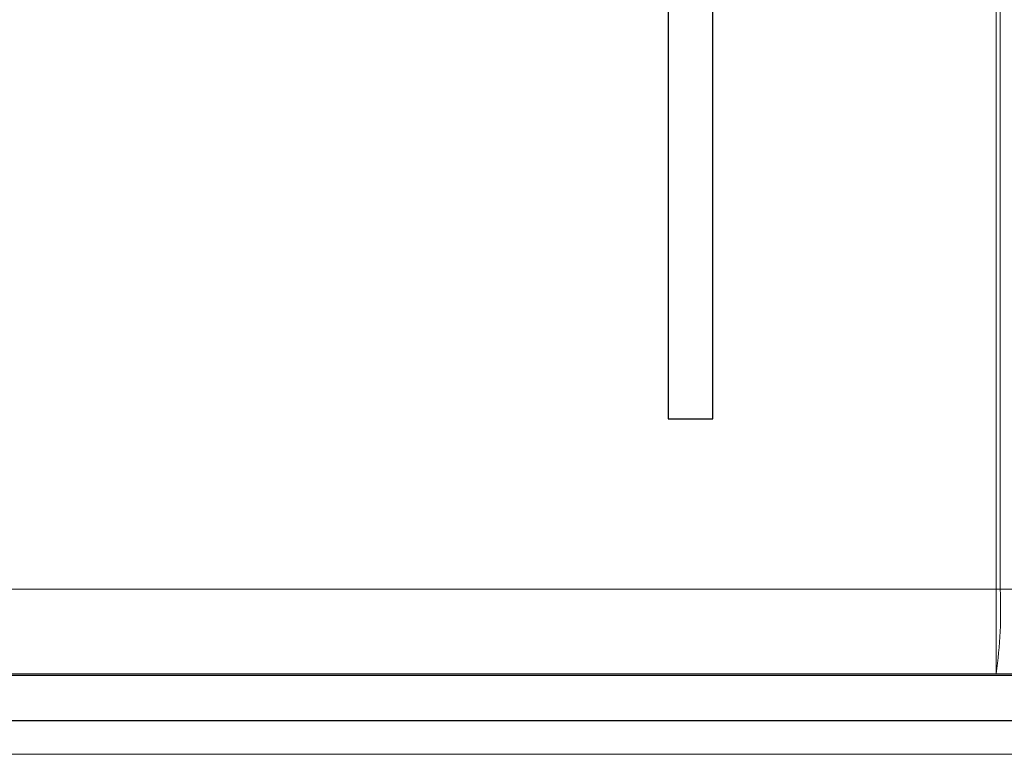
# Paper-space layout 'Blatt3' of a CAD drawing. Header units: millimetres. Extents: x 5 to 418, y 2 to 292.
# Tile 33 of 82: x 100.87 to 105.71, y 180.26 to 183.87. Entities that reach past the tile are written whole.
import ezdxf

# ---------------------------------------------------------------- set-up
doc = ezdxf.new("R2010")
doc.units = ezdxf.units.MM

psp = doc.layouts.new('Blatt3')

# ---------------------------------------------------------------- linework, layer by layer
at = {"color": 7, "linetype": 'Continuous', "lineweight": 18}
for p, q in [((105.6724, 181.0726), (105.6724, 213.0259)), ((105.6921, 213.0259), (105.6921, 181.0726)), ((95.4628, 181.0726), (105.6724, 181.0726)), ((105.6921, 181.0726), (105.6724, 181.0726)), ((105.6724, 180.656), (105.6724, 181.0726)), ((105.6921, 181.0726), (113.2497, 181.0663)), ((105.6724, 180.656), (95.4628, 180.656)), ((113.1811, 180.6497), (105.6724, 180.656)), ((110.7139, 180.2599), (100.2082, 180.2599))]:
    psp.add_line(p, q, dxfattribs=at)
at = {"color": 7, "linetype": 'Continuous', "lineweight": 25}
for p, q in [((104.0591, 206.0433), (104.0591, 181.9099)), ((104.2796, 181.9099), (104.2796, 206.0433)), ((104.0591, 181.9099), (104.2796, 181.9099)), ((97.7558, 180.6497), (113.1811, 180.6497)), ((100.2082, 180.4266), (110.7139, 180.4266))]:
    psp.add_line(p, q, dxfattribs=at)
at = {"color": 7, "linetype": 'Continuous', "lineweight": 18}
psp.add_arc((103.3861, 180.973), 2.3082, 352.1061, 2.4731, dxfattribs=at)

doc.saveas('drawing.dxf')
